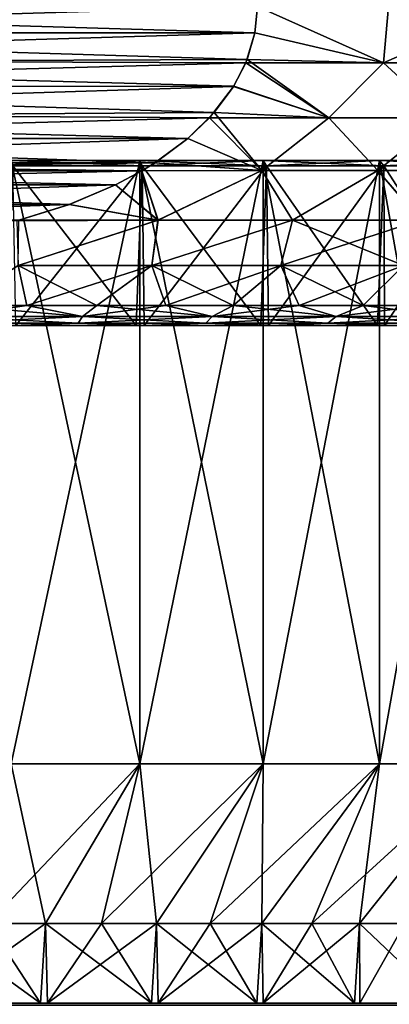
# Model space of a CAD drawing. Header units: metres. Extents: x -106 to 264, y -111 to 81.
# Tile 113 of 256: x 79.09 to 83.72, y 20.98 to 33.33. Entities that reach past the tile are written whole.
import ezdxf

# ---------------------------------------------------------------- set-up
doc = ezdxf.new("R2010")
doc.units = ezdxf.units.M
doc.layers.add('solid_20422013', color=7, linetype='CONTINUOUS')

msp = doc.modelspace()

# ---------------------------------------------------------------- linework, layer by layer
at = {"layer": 'solid_20422013'}
for points in [[(82.067764, 33.5, 15), (70.932236, 33.5, 15), (70.963394, 33.169998, 15)], [(82.036606, 33.169998, -15), (70.963371, 33.169937, -15), (70.932236, 33.5, -15)], [(82.036606, 33.169998, -15), (70.932236, 33.5, -15), (82.067764, 33.5, -15)], [(82.067764, 33.5, 15), (70.963394, 33.169998, 15), (82.036629, 33.169937, 15)], [(82.036606, 33.169998, -15), (82.067764, 33.5, -15), (83.647087, 32.795631, -14.259245)], [(82.067764, 33.5, 15), (82.036629, 33.169937, 15), (83.647133, 32.795631, 14.25922)], [(83.71106, 33.5, 14.282878), (82.067764, 33.5, 15), (83.647133, 32.795631, 14.25922)], [(82.067764, 33.5, -15), (83.71106, 33.5, -14.282878), (83.647087, 32.795631, -14.259245)], [(85.263802, 33.5, -13.3864), (85.275276, 32.795631, -13.319211), (83.647087, 32.795631, -14.259245)], [(83.71106, 33.5, -14.282878), (85.263802, 33.5, -13.3864), (83.647087, 32.795631, -14.259245)], [(83.71106, 33.5, 14.282878), (83.647133, 32.795631, 14.25922), (85.275322, 32.795631, 13.31918)], [(85.263802, 33.5, 13.3864), (83.71106, 33.5, 14.282878), (85.275322, 32.795631, 13.31918)], [(81.939552, 32.836376, -15), (70.963371, 33.169937, -15), (82.036606, 33.169998, -15)], [(81.939552, 32.836376, -15), (71.076996, 32.795654, -15), (70.963371, 33.169937, -15)], [(82.036629, 33.169937, 15), (70.963394, 33.169998, 15), (71.060448, 32.836376, 15)], [(82.036629, 33.169937, 15), (71.060448, 32.836376, 15), (81.923004, 32.795654, 15)], [(82.036629, 33.169937, 15), (81.923004, 32.795654, 15), (83.647133, 32.795631, 14.25922)], [(81.939552, 32.836376, -15), (82.036606, 33.169998, -15), (83.647087, 32.795631, -14.259245)], [(81.923004, 32.795654, 15), (71.060448, 32.836376, 15), (71.228447, 32.501678, 15)], [(81.771553, 32.501678, -15), (71.076996, 32.795654, -15), (81.939552, 32.836376, -15)], [(81.771553, 32.501678, -15), (71.230125, 32.498989, -15), (71.076996, 32.795654, -15)], [(81.923004, 32.795654, 15), (71.228447, 32.501678, 15), (81.769875, 32.498989, 15)], [(81.923004, 32.795654, 15), (81.769875, 32.498989, 15), (82.964752, 32.104633, 14.418378)], [(81.771553, 32.501678, -15), (81.939552, 32.836376, -15), (82.964508, 32.104633, -14.418487)], [(83.647133, 32.795631, 14.25922), (81.923004, 32.795654, 15), (82.964752, 32.104633, 14.418378)], [(81.939552, 32.836376, -15), (83.647087, 32.795631, -14.259245), (82.964508, 32.104633, -14.418487)], [(83.647087, 32.795631, -14.259245), (84.400558, 32.104633, -13.684437), (82.964508, 32.104633, -14.418487)], [(83.647133, 32.795631, 14.25922), (82.964752, 32.104633, 14.418378), (84.400787, 32.104633, 13.684303)], [(83.647087, 32.795631, -14.259245), (85.275276, 32.795631, -13.319211), (84.400558, 32.104633, -13.684437)], [(85.275322, 32.795631, 13.31918), (83.647133, 32.795631, 14.25922), (84.400787, 32.104633, 13.684303)], [(81.769875, 32.498989, 15), (71.228447, 32.501678, 15), (71.474159, 32.169384, 15)], [(81.525841, 32.169384, -15), (71.230125, 32.498989, -15), (81.771553, 32.501678, -15)], [(81.525841, 32.169384, -15), (71.532425, 32.104057, -15), (71.230125, 32.498989, -15)], [(81.769875, 32.498989, 15), (71.474159, 32.169384, 15), (81.467575, 32.104057, 15)], [(81.769875, 32.498989, 15), (81.467575, 32.104057, 15), (82.964752, 32.104633, 14.418378)], [(81.525841, 32.169384, -15), (81.771553, 32.501678, -15), (82.964508, 32.104633, -14.418487)], [(81.467575, 32.104057, 15), (71.474159, 32.169384, 15), (71.802788, 31.845591, 15)], [(81.197212, 31.845591, -15), (71.532425, 32.104057, -15), (81.525841, 32.169384, -15)], [(81.197212, 31.845591, -15), (81.525841, 32.169384, -15), (82.123871, 31.441523, -14.504486)], [(81.525841, 32.169384, -15), (82.964508, 32.104633, -14.418487), (82.123871, 31.441523, -14.504486)], [(81.197212, 31.845591, -15), (71.802742, 31.845659, -15), (71.532425, 32.104057, -15)], [(81.467575, 32.104057, 15), (71.802788, 31.845591, 15), (81.197258, 31.845659, 15)], [(81.467575, 32.104057, 15), (81.197258, 31.845659, 15), (82.123901, 31.441523, 14.504474)], [(82.964752, 32.104633, 14.418378), (81.467575, 32.104057, 15), (82.123901, 31.441523, 14.504474)], [(82.964508, 32.104633, -14.418487), (83.578102, 31.441523, -13.853106), (82.123871, 31.441523, -14.504486)], [(82.964752, 32.104633, 14.418378), (82.123901, 31.441523, 14.504474), (83.578125, 31.441523, 13.853091)], [(82.964508, 32.104633, -14.418487), (84.400558, 32.104633, -13.684437), (83.578102, 31.441523, -13.853106)], [(84.400787, 32.104633, 13.684303), (82.964752, 32.104633, 14.418378), (83.578125, 31.441523, 13.853091)], [(84.400558, 32.104633, -13.684437), (84.958061, 31.441523, -13.056384), (83.578102, 31.441523, -13.853106)], [(84.400787, 32.104633, 13.684303), (83.578125, 31.441523, 13.853091), (84.958092, 31.441523, 13.056366)], [(81.197212, 31.845591, -15), (72.214676, 31.540712, -15), (71.802742, 31.845659, -15)], [(81.197258, 31.845659, 15), (71.802788, 31.845591, 15), (80.785324, 31.540712, 15)], [(80.785324, 31.540712, 15), (71.802788, 31.845591, 15), (72.215538, 31.540152, 15)], [(80.784462, 31.540152, -15), (72.214676, 31.540712, -15), (81.197212, 31.845591, -15)], [(80.784462, 31.540152, -15), (81.197212, 31.845591, -15), (82.123871, 31.441523, -14.504486)], [(81.197258, 31.845659, 15), (80.785324, 31.540712, 15), (82.123901, 31.441523, 14.504474)], [(80.620026, 31.439289, -15), (72.38002, 31.439253, -15), (72.214676, 31.540712, -15)], [(80.784462, 31.540152, -15), (80.620026, 31.439289, -15), (72.214676, 31.540712, -15)], [(80.785324, 31.540712, 15), (72.215538, 31.540152, 15), (72.379974, 31.439289, 15)], [(80.785324, 31.540712, 15), (72.379974, 31.439289, 15), (80.61998, 31.439253, 15)], [(79.001541, 31.5, -13.113535), (78.93721, 29.5, -13.124887), (80.547745, 29.5, -12.72073)], [(80.594475, 31.570021, 12.601499), (79.001541, 31.5, 13.113535), (78.982803, 31.570021, 13.015306)], [(78.982803, 31.570021, -13.015306), (79.001541, 31.5, -13.113535), (80.625374, 31.5, -12.696605)], [(80.594475, 31.570021, -12.601499), (78.982803, 31.570021, -13.015306), (80.625374, 31.5, -12.696605)], [(78.982803, 24, -13.015306), (78.982803, 31.570021, -13.015306), (80.594475, 31.570021, -12.601499)], [(80.594475, 24, -12.601499), (78.982803, 24, -13.015306), (80.594475, 31.570021, -12.601499)], [(78.982803, 31.570021, 13.015306), (78.982803, 24, 13.015306), (80.594475, 24, 12.601499)], [(80.594475, 31.570021, 12.601499), (78.982803, 31.570021, 13.015306), (80.594475, 24, 12.601499)], [(80.594475, 31.570021, 12.601499), (80.625374, 31.5, 12.696605), (79.001541, 31.5, 13.113535)], [(79.001541, 31.5, 13.113535), (80.625374, 31.5, 12.696605), (79.042542, 29.5, 13.104711)], [(80.625374, 31.5, -12.696605), (79.001541, 31.5, -13.113535), (80.547745, 29.5, -12.72073)], [(80.625374, 31.5, 12.696605), (80.650604, 29.5, 12.687476), (79.042542, 29.5, 13.104711)], [(80.625374, 31.5, -12.696605), (80.547745, 29.5, -12.72073), (82.110817, 29.5, -12.112454)], [(82.141579, 31.570021, 11.988958), (80.625374, 31.5, 12.696605), (80.594475, 31.570021, 12.601499)], [(80.594475, 31.570021, -12.601499), (80.625374, 31.5, -12.696605), (82.184151, 31.5, -12.079441)], [(82.141579, 31.570021, -11.988958), (80.594475, 31.570021, -12.601499), (82.184151, 31.5, -12.079441)], [(80.594475, 24, -12.601499), (80.594475, 31.570021, -12.601499), (82.141579, 31.570021, -11.988958)], [(82.141579, 24, -11.988958), (80.594475, 24, -12.601499), (82.141579, 31.570021, -11.988958)], [(80.594475, 31.570021, 12.601499), (80.594475, 24, 12.601499), (82.141579, 24, 11.988958)], [(82.141579, 31.570021, 11.988958), (80.594475, 31.570021, 12.601499), (82.141579, 24, 11.988958)], [(80.785324, 31.540712, 15), (80.61998, 31.439253, 15), (82.123901, 31.441523, 14.504474)], [(80.784462, 31.540152, -15), (82.123871, 31.441523, -14.504486), (80.620026, 31.439289, -15)], [(82.141579, 31.570021, 11.988958), (82.184151, 31.5, 12.079441), (80.625374, 31.5, 12.696605)], [(80.625374, 31.5, 12.696605), (82.184151, 31.5, 12.079441), (80.650604, 29.5, 12.687476)], [(82.184151, 31.5, -12.079441), (80.625374, 31.5, -12.696605), (82.110817, 29.5, -12.112454)], [(82.184151, 31.5, 12.079441), (82.208725, 29.5, 12.066095), (80.650604, 29.5, 12.687476)], [(82.184151, 31.5, -12.079441), (82.110817, 29.5, -12.112454), (83.575424, 29.5, -11.320291)], [(83.599709, 31.570021, 11.187345), (82.184151, 31.5, 12.079441), (82.141579, 31.570021, 11.988958)], [(82.141579, 31.570021, -11.988958), (82.184151, 31.5, -12.079441), (83.65329, 31.5, -11.271778)], [(83.599709, 31.570021, -11.187345), (82.141579, 31.570021, -11.988958), (83.65329, 31.5, -11.271778)], [(82.141579, 24, -11.988958), (82.141579, 31.570021, -11.988958), (83.599709, 31.570021, -11.187345)], [(83.599709, 24, -11.187345), (82.141579, 24, -11.988958), (83.599709, 31.570021, -11.187345)], [(82.141579, 31.570021, 11.988958), (82.141579, 24, 11.988958), (83.599709, 24, 11.187345)], [(83.599709, 31.570021, 11.187345), (82.141579, 31.570021, 11.988958), (83.599709, 24, 11.187345)], [(83.599709, 31.570021, 11.187345), (83.65329, 31.5, 11.271778), (82.184151, 31.5, 12.079441)], [(82.184151, 31.5, 12.079441), (83.65329, 31.5, 11.271778), (82.208725, 29.5, 12.066095)], [(83.65329, 31.5, -11.271778), (82.184151, 31.5, -12.079441), (83.575424, 29.5, -11.320291)], [(83.65329, 31.5, 11.271778), (83.663269, 29.5, 11.265304), (82.208725, 29.5, 12.066095)], [(83.65329, 31.5, -11.271778), (83.575424, 29.5, -11.320291), (84.94001, 29.5, -10.342822)], [(84.945869, 31.570021, 10.2093), (83.65329, 31.5, 11.271778), (83.599709, 31.570021, 11.187345)], [(83.599709, 31.570021, -11.187345), (83.65329, 31.5, -11.271778), (85.009613, 31.5, -10.286352)], [(84.945869, 31.570021, -10.2093), (83.599709, 31.570021, -11.187345), (85.009613, 31.5, -10.286352)], [(83.599709, 24, -11.187345), (83.599709, 31.570021, -11.187345), (84.945869, 31.570021, -10.2093)], [(84.945869, 24, -10.2093), (83.599709, 24, -11.187345), (84.945869, 31.570021, -10.2093)], [(83.599709, 31.570021, 11.187345), (83.599709, 24, 11.187345), (84.945869, 24, 10.2093)], [(84.945869, 31.570021, 10.2093), (83.599709, 31.570021, 11.187345), (84.945869, 24, 10.2093)], [(84.945869, 31.570021, 10.2093), (85.009613, 31.5, 10.286352), (83.65329, 31.5, 11.271778)], [(83.65329, 31.5, 11.271778), (85.009613, 31.5, 10.286352), (83.663269, 29.5, 11.265304)], [(85.009613, 31.5, -10.286352), (83.65329, 31.5, -11.271778), (84.94001, 29.5, -10.342822)], [(85.009613, 31.5, 10.286352), (85.011452, 29.5, 10.284259), (83.663269, 29.5, 11.265304)], [(80.61998, 31.439253, 15), (72.379974, 31.439289, 15), (72.711014, 31.26177, 15)], [(80.288986, 31.26177, -15), (72.38002, 31.439253, -15), (80.620026, 31.439289, -15)], [(80.288986, 31.26177, -15), (72.70826, 31.263128, -15), (72.38002, 31.439253, -15)], [(80.61998, 31.439253, 15), (72.711014, 31.26177, 15), (80.29174, 31.263128, 15)], [(80.288986, 31.26177, -15), (80.620026, 31.439289, -15), (80.822632, 30.81955, -14.594098)], [(80.61998, 31.439253, 15), (80.29174, 31.263128, 15), (80.824554, 30.81955, 14.593528)], [(82.123901, 31.441523, 14.504474), (80.61998, 31.439253, 15), (80.824554, 30.81955, 14.593528)], [(80.620026, 31.439289, -15), (82.123871, 31.441523, -14.504486), (80.822632, 30.81955, -14.594098)], [(82.123871, 31.441523, -14.504486), (82.507713, 30.81955, -13.985002), (80.822632, 30.81955, -14.594098)], [(82.123901, 31.441523, 14.504474), (80.824554, 30.81955, 14.593528), (82.509552, 30.81955, 13.98421)], [(82.123871, 31.441523, -14.504486), (83.578102, 31.441523, -13.853106), (82.507713, 30.81955, -13.985002)], [(83.578125, 31.441523, 13.853091), (82.123901, 31.441523, 14.504474), (82.509552, 30.81955, 13.98421)], [(83.578102, 31.441523, -13.853106), (84.109535, 30.81955, -13.182104), (82.507713, 30.81955, -13.985002)], [(83.578125, 31.441523, 13.853091), (82.509552, 30.81955, 13.98421), (84.111267, 30.81955, 13.181101)], [(83.578102, 31.441523, -13.853106), (84.958061, 31.441523, -13.056384), (84.109535, 30.81955, -13.182104)], [(84.958092, 31.441523, 13.056366), (83.578125, 31.441523, 13.853091), (84.111267, 30.81955, 13.181101)], [(80.288986, 31.26177, -15), (73.285095, 31.018097, -15), (72.70826, 31.263128, -15)], [(80.29174, 31.263128, 15), (72.711014, 31.26177, 15), (79.714905, 31.018097, 15)], [(79.714905, 31.018097, 15), (72.711014, 31.26177, 15), (73.291115, 31.015882, 15)], [(79.708885, 31.015882, -15), (73.285095, 31.018097, -15), (80.288986, 31.26177, -15)], [(79.708885, 31.015882, -15), (80.288986, 31.26177, -15), (80.822632, 30.81955, -14.594098)], [(80.29174, 31.263128, 15), (79.714905, 31.018097, 15), (80.824554, 30.81955, 14.593528)], [(79.708885, 31.015882, -15), (79.080223, 30.818705, -15), (73.285095, 31.018097, -15)], [(79.714905, 31.018097, 15), (73.291115, 31.015882, 15), (73.919777, 30.818705, 15)], [(79.714905, 31.018097, 15), (73.919777, 30.818705, 15), (79.05217, 30.811087, 15)], [(79.714905, 31.018097, 15), (79.05217, 30.811087, 15), (80.824554, 30.81955, 14.593528)], [(79.708885, 31.015882, -15), (80.822632, 30.81955, -14.594098), (79.080223, 30.818705, -15)], [(79.070107, 30.251143, 14.575793), (80.824554, 30.81955, 14.593528), (79.05217, 30.811087, 15)], [(79.070107, 30.251143, 14.575793), (80.744873, 30.251143, 14.178865), (80.824554, 30.81955, 14.593528)], [(80.822632, 30.81955, -14.594098), (80.744873, 30.251143, -14.178865), (79.070107, 30.251143, -14.575793)], [(79.080223, 30.818705, -15), (80.822632, 30.81955, -14.594098), (79.070107, 30.251143, -14.575793)], [(80.744873, 30.251143, 14.178865), (82.509552, 30.81955, 13.98421), (80.824554, 30.81955, 14.593528)], [(80.744873, 30.251143, 14.178865), (82.362236, 30.251143, 13.590194), (82.509552, 30.81955, 13.98421)], [(82.507713, 30.81955, -13.985002), (82.362236, 30.251143, -13.590194), (80.744873, 30.251143, -14.178865)], [(80.822632, 30.81955, -14.594098), (82.507713, 30.81955, -13.985002), (80.744873, 30.251143, -14.178865)], [(82.362236, 30.251143, 13.590194), (83.900322, 30.251143, 12.817738), (82.509552, 30.81955, 13.98421)], [(84.109535, 30.81955, -13.182104), (83.900322, 30.251143, -12.817738), (82.362236, 30.251143, -13.590194)], [(82.507713, 30.81955, -13.985002), (84.109535, 30.81955, -13.182104), (82.362236, 30.251143, -13.590194)], [(83.900322, 30.251143, 12.817738), (84.111267, 30.81955, 13.181101), (82.509552, 30.81955, 13.98421)], [(79.070107, 30.251143, -14.575793), (79.180901, 29.75, -14.053769), (78.293167, 29.75, -14.194373)], [(79.070107, 30.251143, 14.575793), (78.293167, 29.75, 14.194373), (79.180901, 29.75, 14.053769)], [(80.744873, 30.251143, -14.178865), (79.180901, 29.75, -14.053769), (79.070107, 30.251143, -14.575793)], [(79.070107, 30.251143, 14.575793), (79.180901, 29.75, 14.053769), (80.058052, 29.75, 13.857702)], [(79.070107, 30.251143, 14.575793), (80.058052, 29.75, 13.857702), (80.744873, 30.251143, 14.178865)], [(80.744873, 30.251143, -14.178865), (80.058052, 29.75, -13.857702), (79.180901, 29.75, -14.053769)], [(80.744873, 30.251143, -14.178865), (80.921165, 29.75, -13.606945), (80.058052, 29.75, -13.857702)], [(80.744873, 30.251143, 14.178865), (80.058052, 29.75, 13.857702), (80.921165, 29.75, 13.606945)], [(82.362236, 30.251143, -13.590194), (80.921165, 29.75, -13.606945), (80.744873, 30.251143, -14.178865)], [(80.744873, 30.251143, 14.178865), (80.921165, 29.75, 13.606945), (81.76683, 29.75, 13.302488)], [(80.744873, 30.251143, 14.178865), (81.76683, 29.75, 13.302488), (82.362236, 30.251143, 13.590194)], [(82.362236, 30.251143, -13.590194), (81.76683, 29.75, -13.302488), (80.921165, 29.75, -13.606945)], [(82.362236, 30.251143, -13.590194), (82.591705, 29.75, -12.945532), (81.76683, 29.75, -13.302488)], [(82.362236, 30.251143, 13.590194), (81.76683, 29.75, 13.302488), (82.591705, 29.75, 12.945532)], [(83.900322, 30.251143, -12.817738), (82.591705, 29.75, -12.945532), (82.362236, 30.251143, -13.590194)], [(82.362236, 30.251143, 13.590194), (82.591705, 29.75, 12.945532), (83.39254, 29.75, 12.537485)], [(82.362236, 30.251143, 13.590194), (83.39254, 29.75, 12.537485), (83.900322, 30.251143, 12.817738)], [(83.900322, 30.251143, -12.817738), (83.39254, 29.75, -12.537485), (82.591705, 29.75, -12.945532)], [(83.900322, 30.251143, -12.817738), (84.166176, 29.75, -12.079959), (83.39254, 29.75, -12.537485)], [(83.900322, 30.251143, 12.817738), (83.39254, 29.75, 12.537485), (84.166176, 29.75, 12.079959)], [(79.180901, 29.75, -14.053769), (79.876541, 29.613848, -13.699161), (78.200668, 29.613848, -14.006275)], [(78.293167, 29.75, -14.194373), (79.180901, 29.75, -14.053769), (78.200668, 29.613848, -14.006275)], [(78.200668, 29.613848, 14.006275), (79.876541, 29.613848, 13.699161), (78.293167, 29.75, 14.194373)], [(79.876541, 29.613848, 13.699161), (79.180901, 29.75, 14.053769), (78.293167, 29.75, 14.194373)], [(79.180901, 29.75, -14.053769), (80.058052, 29.75, -13.857702), (79.876541, 29.613848, -13.699161)], [(79.876541, 29.613848, 13.699161), (80.058052, 29.75, 13.857702), (79.180901, 29.75, 14.053769)], [(80.921165, 29.75, -13.606945), (81.503174, 29.613848, -13.192281), (79.876541, 29.613848, -13.699161)], [(80.058052, 29.75, -13.857702), (80.921165, 29.75, -13.606945), (79.876541, 29.613848, -13.699161)], [(79.876541, 29.613848, 13.699161), (81.503174, 29.613848, 13.192281), (80.058052, 29.75, 13.857702)], [(81.503174, 29.613848, 13.192281), (80.921165, 29.75, 13.606945), (80.058052, 29.75, 13.857702)], [(80.921165, 29.75, -13.606945), (81.76683, 29.75, -13.302488), (81.503174, 29.613848, -13.192281)], [(81.503174, 29.613848, 13.192281), (81.76683, 29.75, 13.302488), (80.921165, 29.75, 13.606945)], [(82.591705, 29.75, -12.945532), (83.056847, 29.613848, -12.493029), (81.503174, 29.613848, -13.192281)], [(81.76683, 29.75, -13.302488), (82.591705, 29.75, -12.945532), (81.503174, 29.613848, -13.192281)], [(81.503174, 29.613848, 13.192281), (83.056847, 29.613848, 12.493029), (81.76683, 29.75, 13.302488)], [(83.056847, 29.613848, 12.493029), (82.591705, 29.75, 12.945532), (81.76683, 29.75, 13.302488)], [(82.591705, 29.75, -12.945532), (83.39254, 29.75, -12.537485), (83.056847, 29.613848, -12.493029)], [(83.056847, 29.613848, 12.493029), (83.39254, 29.75, 12.537485), (82.591705, 29.75, 12.945532)], [(84.166176, 29.75, -12.079959), (84.514908, 29.613848, -11.6116), (83.056847, 29.613848, -12.493029)], [(83.39254, 29.75, -12.537485), (84.166176, 29.75, -12.079959), (83.056847, 29.613848, -12.493029)], [(83.056847, 29.613848, 12.493029), (84.514908, 29.613848, 11.6116), (83.39254, 29.75, 12.537485)], [(84.514908, 29.613848, 11.6116), (84.166176, 29.75, 12.079959), (83.39254, 29.75, 12.537485)], [(78.173546, 29.528822, -13.782874), (79.098869, 29.5, -13.395027), (77.401588, 29.5, -13.615064)], [(78.173546, 29.528822, -13.782874), (78.200668, 29.613848, -14.006275), (79.876541, 29.613848, -13.699161)], [(79.822685, 29.528822, -13.480659), (78.173546, 29.528822, -13.782874), (79.876541, 29.613848, -13.699161)], [(78.173546, 29.528822, 13.782874), (79.822685, 29.528822, 13.480659), (78.200668, 29.613848, 14.006275)], [(79.822685, 29.528822, -13.480659), (79.098869, 29.5, -13.395027), (78.173546, 29.528822, -13.782874)], [(78.173546, 29.528822, 13.782874), (78.991203, 29.5, 13.41565), (79.822685, 29.528822, 13.480659)], [(79.822685, 29.528822, 13.480659), (79.876541, 29.613848, 13.699161), (78.200668, 29.613848, 14.006275)], [(79.822685, 29.528822, 13.480659), (78.991203, 29.5, 13.41565), (80.637421, 29.5, 13.002541)], [(79.822685, 29.528822, -13.480659), (80.742554, 29.5, -12.96855), (79.098869, 29.5, -13.395027)], [(79.822685, 29.528822, -13.480659), (79.876541, 29.613848, -13.699161), (81.503174, 29.613848, -13.192281)], [(81.42337, 29.528822, -12.981864), (79.822685, 29.528822, -13.480659), (81.503174, 29.613848, -13.192281)], [(79.822685, 29.528822, 13.480659), (81.42337, 29.528822, 12.981864), (79.876541, 29.613848, 13.699161)], [(81.42337, 29.528822, -12.981864), (80.742554, 29.5, -12.96855), (79.822685, 29.528822, -13.480659)], [(79.822685, 29.528822, 13.480659), (80.637421, 29.5, 13.002541), (81.42337, 29.528822, 12.981864)], [(81.42337, 29.528822, 12.981864), (81.503174, 29.613848, 13.192281), (79.876541, 29.613848, 13.699161)], [(81.42337, 29.528822, 12.981864), (80.637421, 29.5, 13.002541), (82.235115, 29.5, 12.380789)], [(81.42337, 29.528822, -12.981864), (82.33519, 29.5, -12.333404), (80.742554, 29.5, -12.96855)], [(81.42337, 29.528822, -12.981864), (81.503174, 29.613848, -13.192281), (83.056847, 29.613848, -12.493029)], [(82.952263, 29.528822, -12.293764), (81.42337, 29.528822, -12.981864), (83.056847, 29.613848, -12.493029)], [(81.42337, 29.528822, 12.981864), (82.952263, 29.528822, 12.293764), (81.503174, 29.613848, 13.192281)], [(82.952263, 29.528822, -12.293764), (82.33519, 29.5, -12.333404), (81.42337, 29.528822, -12.981864)], [(81.42337, 29.528822, 12.981864), (82.235115, 29.5, 12.380789), (82.952263, 29.528822, 12.293764)], [(82.952263, 29.528822, 12.293764), (83.056847, 29.613848, 12.493029), (81.503174, 29.613848, 13.192281)], [(82.952263, 29.528822, 12.293764), (82.235115, 29.5, 12.380789), (83.73217, 29.5, 11.571076)], [(82.952263, 29.528822, -12.293764), (83.82196, 29.5, -11.514871), (82.33519, 29.5, -12.333404)], [(82.952263, 29.528822, -12.293764), (83.056847, 29.613848, -12.493029), (84.514908, 29.613848, -11.6116)], [(84.38707, 29.528822, -11.426394), (82.952263, 29.528822, -12.293764), (84.514908, 29.613848, -11.6116)], [(82.952263, 29.528822, 12.293764), (84.38707, 29.528822, 11.426394), (83.056847, 29.613848, 12.493029)], [(84.38707, 29.528822, -11.426394), (83.82196, 29.5, -11.514871), (82.952263, 29.528822, -12.293764)], [(82.952263, 29.528822, 12.293764), (83.73217, 29.5, 11.571076), (84.38707, 29.528822, 11.426394)], [(84.38707, 29.528822, 11.426394), (84.514908, 29.613848, 11.6116), (83.056847, 29.613848, 12.493029)], [(78.93721, 29.5, -13.124887), (77.401588, 29.5, -13.615064), (79.098869, 29.5, -13.395027)], [(80.547745, 29.5, -12.72073), (78.93721, 29.5, -13.124887), (79.098869, 29.5, -13.395027)], [(79.042542, 29.5, 13.104711), (80.637421, 29.5, 13.002541), (78.991203, 29.5, 13.41565)], [(79.042542, 29.5, 13.104711), (80.650604, 29.5, 12.687476), (80.637421, 29.5, 13.002541)], [(80.547745, 29.5, -12.72073), (79.098869, 29.5, -13.395027), (80.742554, 29.5, -12.96855)], [(82.110817, 29.5, -12.112454), (80.547745, 29.5, -12.72073), (80.742554, 29.5, -12.96855)], [(82.208725, 29.5, 12.066095), (82.235115, 29.5, 12.380789), (80.637421, 29.5, 13.002541)], [(80.650604, 29.5, 12.687476), (82.208725, 29.5, 12.066095), (80.637421, 29.5, 13.002541)], [(82.110817, 29.5, -12.112454), (80.742554, 29.5, -12.96855), (82.33519, 29.5, -12.333404)], [(83.575424, 29.5, -11.320291), (82.110817, 29.5, -12.112454), (82.33519, 29.5, -12.333404)], [(82.208725, 29.5, 12.066095), (83.663269, 29.5, 11.265304), (82.235115, 29.5, 12.380789)], [(83.663269, 29.5, 11.265304), (83.73217, 29.5, 11.571076), (82.235115, 29.5, 12.380789)], [(83.575424, 29.5, -11.320291), (82.33519, 29.5, -12.333404), (83.82196, 29.5, -11.514871)], [(84.94001, 29.5, -10.342822), (83.575424, 29.5, -11.320291), (83.82196, 29.5, -11.514871)], [(83.663269, 29.5, 11.265304), (85.011452, 29.5, 10.284259), (83.73217, 29.5, 11.571076)], [(78.694763, 22, -11.033834), (78.982803, 24, -13.015306), (80.594475, 24, -12.601499)], [(79.411713, 22, -10.866666), (78.694763, 22, -11.033834), (80.594475, 24, -12.601499)], [(78.694763, 22, 11.033834), (79.411713, 22, 10.866666), (78.982803, 24, 13.015306)], [(79.411713, 22, 10.866666), (80.594475, 24, 12.601499), (78.982803, 24, 13.015306)], [(80.116196, 22, -10.652964), (79.411713, 22, -10.866666), (80.594475, 24, -12.601499)], [(79.411713, 22, 10.866666), (80.116196, 22, 10.652964), (80.594475, 24, 12.601499)], [(80.116196, 22, -10.652964), (80.594475, 24, -12.601499), (82.141579, 24, -11.988958)], [(80.805191, 22, -10.393644), (80.116196, 22, -10.652964), (82.141579, 24, -11.988958)], [(80.116196, 22, 10.652964), (80.805191, 22, 10.393644), (80.594475, 24, 12.601499)], [(80.805191, 22, 10.393644), (82.141579, 24, 11.988958), (80.594475, 24, 12.601499)], [(81.475746, 22, -10.089818), (80.805191, 22, -10.393644), (82.141579, 24, -11.988958)], [(80.805191, 22, 10.393644), (81.475746, 22, 10.089818), (82.141579, 24, 11.988958)], [(81.475746, 22, -10.089818), (82.141579, 24, -11.988958), (83.599709, 24, -11.187345)], [(82.125, 22, -9.742785), (81.475746, 22, -10.089818), (83.599709, 24, -11.187345)], [(81.475746, 22, 10.089818), (82.125, 22, 9.742785), (82.141579, 24, 11.988958)], [(82.750168, 22, -9.354033), (82.125, 22, -9.742785), (83.599709, 24, -11.187345)], [(82.125, 22, 9.742785), (83.599709, 24, 11.187345), (82.141579, 24, 11.988958)], [(82.125, 22, 9.742785), (82.750168, 22, 9.354033), (83.599709, 24, 11.187345)], [(82.750168, 22, -9.354033), (83.599709, 24, -11.187345), (84.945869, 24, -10.2093)], [(83.348564, 22, -8.925225), (82.750168, 22, -9.354033), (84.945869, 24, -10.2093)], [(82.750168, 22, 9.354033), (83.348564, 22, 8.925225), (83.599709, 24, 11.187345)], [(83.917641, 22, -8.458198), (83.348564, 22, -8.925225), (84.945869, 24, -10.2093)], [(83.348564, 22, 8.925225), (84.945869, 24, 10.2093), (83.599709, 24, 11.187345)], [(83.348564, 22, 8.925225), (83.917641, 22, 8.458198), (84.945869, 24, 10.2093)], [(79.351143, 21, 10.882648), (77.968422, 22, 11.153754), (77.914955, 21, 11.159636)], [(79.351143, 21, 10.882648), (78.694763, 22, 11.033834), (77.968422, 22, 11.153754)], [(78.003815, 21, -11.1478), (78.694763, 22, -11.033834), (79.411713, 22, -10.866666)], [(79.438972, 21, -10.859262), (78.003815, 21, -11.1478), (79.411713, 22, -10.866666)], [(79.351143, 21, 10.882648), (79.411713, 22, 10.866666), (78.694763, 22, 11.033834)], [(80.74118, 21, 10.41851), (79.411713, 22, 10.866666), (79.351143, 21, 10.882648)], [(80.74118, 21, 10.41851), (80.116196, 22, 10.652964), (79.411713, 22, 10.866666)], [(79.438972, 21, -10.859262), (79.411713, 22, -10.866666), (80.116196, 22, -10.652964)], [(79.438972, 21, -10.859262), (80.116196, 22, -10.652964), (80.805191, 22, -10.393644)], [(80.825592, 21, -10.383374), (79.438972, 21, -10.859262), (80.805191, 22, -10.393644)], [(80.74118, 21, 10.41851), (80.805191, 22, 10.393644), (80.116196, 22, 10.652964)], [(82.06163, 21, 9.77903), (80.805191, 22, 10.393644), (80.74118, 21, 10.41851)], [(82.06163, 21, 9.77903), (81.475746, 22, 10.089818), (80.805191, 22, 10.393644)], [(80.825592, 21, -10.383374), (80.805191, 22, -10.393644), (81.475746, 22, -10.089818)], [(80.825592, 21, -10.383374), (81.475746, 22, -10.089818), (82.125, 22, -9.742785)], [(82.139168, 21, -9.734533), (80.825592, 21, -10.383374), (82.125, 22, -9.742785)], [(82.06163, 21, 9.77903), (82.125, 22, 9.742785), (81.475746, 22, 10.089818)], [(83.286896, 21, 8.971275), (82.125, 22, 9.742785), (82.06163, 21, 9.77903)], [(83.286896, 21, 8.971275), (82.750168, 22, 9.354033), (82.125, 22, 9.742785)], [(82.139168, 21, -9.734533), (82.125, 22, -9.742785), (82.750168, 22, -9.354033)], [(82.139168, 21, -9.734533), (82.750168, 22, -9.354033), (83.348564, 22, -8.925225)], [(83.35144, 21, -8.922384), (82.139168, 21, -9.734533), (83.348564, 22, -8.925225)], [(83.286896, 21, 8.971275), (83.348564, 22, 8.925225), (82.750168, 22, 9.354033)], [(84.400383, 21, 8.00908), (83.348564, 22, 8.925225), (83.286896, 21, 8.971275)], [(84.400383, 21, 8.00908), (83.917641, 22, 8.458198), (83.348564, 22, 8.925225)], [(83.35144, 21, -8.922384), (83.348564, 22, -8.925225), (83.917641, 22, -8.458198)], [(84.449524, 21, -7.96032), (83.35144, 21, -8.922384), (83.917641, 22, -8.458198)], [(88.5, 21, -17.5), (-88.5, 21, -17.5), (76.544258, 21, -11.249847)], [(88.5, 20.971521, -17.790901), (-88.5, 21, -17.5), (88.5, 21, -17.5)], [(-88.5, 20.971521, -17.790901), (-88.5, 21, -17.5), (88.5, 20.971521, -17.790901)], [(72.174408, 21, 10.383374), (-0.000001, 21, 17.5), (88.5, 21, 17.5)], [(1.60938, 20.986002, 17.704453), (88.5, 21, 17.5), (-0.000001, 21, 17.5)], [(1.60938, 20.986002, 17.704453), (1.766791, 20.983109, 17.724478), (88.5, 21, 17.5)], [(88.5, 20.971178, 17.792635), (88.5, 21, 17.5), (1.766791, 20.983109, 17.724478)], [(73.561028, 21, 10.859262), (72.174408, 21, 10.383374), (88.5, 21, 17.5)], [(74.996185, 21, 11.1478), (73.561028, 21, 10.859262), (88.5, 21, 17.5)], [(76.455742, 21, 11.249847), (74.996185, 21, 11.1478), (88.5, 21, 17.5)], [(77.914955, 21, 11.159636), (76.455742, 21, 11.249847), (88.5, 21, 17.5)], [(88.5, 21, -17.5), (76.544258, 21, -11.249847), (78.003815, 21, -11.1478)], [(79.351143, 21, 10.882648), (77.914955, 21, 11.159636), (88.5, 21, 17.5)], [(88.5, 21, -17.5), (78.003815, 21, -11.1478), (79.438972, 21, -10.859262)], [(80.74118, 21, 10.41851), (79.351143, 21, 10.882648), (88.5, 21, 17.5)], [(88.5, 21, -17.5), (79.438972, 21, -10.859262), (80.825592, 21, -10.383374)], [(82.06163, 21, 9.77903), (80.74118, 21, 10.41851), (88.5, 21, 17.5)], [(88.5, 21, -17.5), (80.825592, 21, -10.383374), (82.139168, 21, -9.734533)], [(83.286896, 21, 8.971275), (82.06163, 21, 9.77903), (88.5, 21, 17.5)], [(88.5, 21, -17.5), (82.139168, 21, -9.734533), (83.35144, 21, -8.922384)], [(84.400383, 21, 8.00908), (83.286896, 21, 8.971275), (88.5, 21, 17.5)], [(88.5, 21, -17.5), (83.35144, 21, -8.922384), (84.449524, 21, -7.96032)]]:
    msp.add_3dface(points, dxfattribs=at)

doc.saveas('drawing.dxf')
